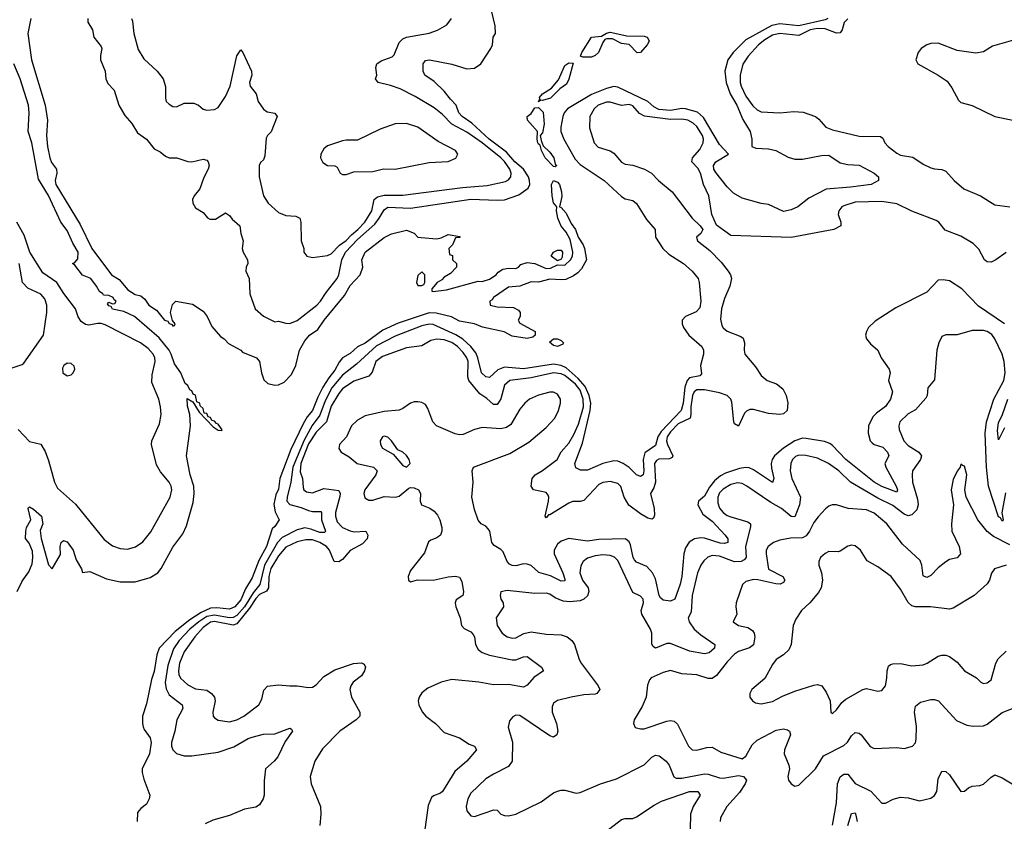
# Model space of a CAD drawing. Header units: inches. Extents: x 1552611 to 1694776, y 811966 to 917215.
# Tile 141 of 256: x 1601517 to 1606741, y 865212 to 869463. Entities that reach past the tile are written whole.
import ezdxf

# ---------------------------------------------------------------- set-up
doc = ezdxf.new("R2010")
doc.units = ezdxf.units.IN
doc.header["$MEASUREMENT"] = 0
doc.layers.add('B6806', color=7, linetype='Continuous')

msp = doc.modelspace()

# ---------------------------------------------------------------- linework, layer by layer
at = {"layer": 'B6806', "color": 5}
for points, elevation in [([(1601878.7, 869470), (1601879.5, 869450), (1601903.7, 869410), (1601911.3, 869370), (1601950, 869320.7), (1601953.6, 869310), (1601945.6, 869274.4), (1601946.4, 869250), (1601970.2, 869190.2), (1601974.9, 869150), (1601985.8, 869125.8), (1602018, 869090), (1602043.1, 869010), (1602074.6, 868954.6), (1602112.3, 868912.3), (1602142.7, 868862.7), (1602189.4, 868829.4), (1602230, 868778), (1602263.2, 868763.2), (1602290, 868740.3), (1602310, 868731.5), (1602351, 868730), (1602410, 868711.2), (1602430, 868709.1), (1602490, 868723.9), (1602510, 868717.7), (1602517.7, 868710), (1602522.4, 868690), (1602517.6, 868670), (1602494.4, 868625.6), (1602473.2, 868566.8), (1602443.1, 868530), (1602434.9, 868510), (1602435.3, 868490), (1602450, 868464.9), (1602490, 868441.3), (1602513.2, 868413.2), (1602525.6, 868405.6), (1602555.4, 868404.6), (1602610, 868438.4), (1602630, 868424.4), (1602645.2, 868405.2), (1602685.5, 868370), (1602690.5, 868330), (1602702.6, 868290), (1602698.2, 868250), (1602702.2, 868230), (1602725.8, 868190), (1602727.9, 868170), (1602719.2, 868150), (1602717.2, 868130), (1602735.4, 868090), (1602738.8, 868010), (1602767.2, 867930), (1602810, 867891.3), (1602870, 867860.5), (1602890, 867863.8), (1602930, 867852.9), (1602950, 867852.2), (1602990, 867867.8), (1603094.4, 867950), (1603113.8, 867970), (1603142.7, 868017.3), (1603201.4, 868090), (1603210.7, 868110), (1603226.6, 868190), (1603245.8, 868230), (1603310, 868298.3), (1603400.6, 868379.4), (1603425.2, 868410), (1603450, 868455.3), (1603470, 868468.2), (1603590, 868464), (1603910, 868510.8), (1604050, 868505.4), (1604090, 868508.4), (1604165, 868535), (1604215, 868570), (1604223.1, 868590), (1604222.2, 868610), (1604215.8, 868630), (1604189.9, 868670), (1604144.5, 868710), (1604100.5, 868760.5), (1604007.1, 868830), (1603915.1, 868915.1), (1603864.1, 868950), (1603847.1, 868970), (1603832.9, 869010), (1603801.9, 869041.9), (1603770, 869084.9), (1603716.2, 869136.2), (1603666.2, 869170), (1603657.3, 869190), (1603657.3, 869230), (1603670, 869247), (1603692, 869250), (1603810, 869228), (1603890, 869203.6), (1603930, 869207.1), (1603964.2, 869230), (1604016, 869310), (1604025.2, 869330), (1604029.2, 869370), (1604041.2, 869390), (1604039.3, 869430), (1604011.1, 869550)], 760), ([(1601576.1, 869470), (1601560.3, 869390), (1601580.7, 869250), (1601652.5, 869010), (1601665.3, 868930), (1601660.5, 868850), (1601665, 868790), (1601676.8, 868730), (1601686.8, 868706.8), (1601713.1, 868670), (1601715.2, 868650), (1601706.2, 868610), (1601709.6, 868590), (1601837.5, 868377.5), (1601900.2, 868250), (1602004.4, 868110), (1602045.4, 868085.4), (1602090.5, 868030), (1602130, 868006.5), (1602159.3, 867999.3), (1602181.4, 867981.4), (1602202, 867950), (1602242.3, 867922.3), (1602285.7, 867870), (1602303.8, 867863.8), (1602310, 867851.3), (1602326.6, 867846.6), (1602330, 867838), (1602339, 867841), (1602342, 867850), (1602328.4, 867868.4), (1602318, 867910), (1602328, 867952), (1602346, 867970), (1602433.7, 867953.7), (1602490, 867918), (1602511.3, 867890), (1602536, 867836), (1602582.8, 867782.8), (1602602, 867770), (1602625.4, 867745.4), (1602690, 867711.3), (1602699.6, 867699.6), (1602774, 867670), (1602790.3, 867650), (1602799.5, 867590), (1602813.3, 867553.3), (1602834.2, 867534.2), (1602870, 867524.9), (1602890, 867527.4), (1602919.5, 867540.5), (1602958.7, 867581.3), (1602982.6, 867630), (1603001.5, 867710), (1603030, 867760.4), (1603055.1, 867790), (1603099.7, 867820.3), (1603132.8, 867870), (1603239.7, 868000.3), (1603270, 868052.7), (1603323.5, 868110), (1603337.4, 868150), (1603332, 868190), (1603349.7, 868230), (1603450, 868307.3), (1603490, 868327.3), (1603570, 868347.3), (1603610, 868330.5), (1603630, 868310.8), (1603647.3, 868307.3), (1603730, 868301), (1603754, 868306), (1603790, 868324.7), (1603852.7, 868312.7), (1603851.6, 868308.4), (1603830, 868306), (1603814, 868270), (1603794, 868250), (1603798, 868218), (1603812.7, 868212.7), (1603814, 868190), (1603834, 868170), (1603834, 868150), (1603803.6, 868116.4), (1603770, 868098), (1603756.9, 868083.1), (1603731.3, 868068.7), (1603703.6, 868036.4), (1603703.6, 868023.6), (1603710, 868022), (1603782, 868030), (1603950, 868077.3), (1603970, 868075.5), (1604010, 868087.6), (1604045.6, 868110), (1604056.1, 868123.9), (1604080, 868140), (1604110, 868145.8), (1604150, 868144.2), (1604162.9, 868150), (1604175.2, 868164.8), (1604210, 868174.8), (1604250, 868171), (1604310, 868144.4), (1604333.7, 868146.3), (1604370, 868162.4), (1604410, 868160.9), (1604438.5, 868190), (1604449.6, 868210), (1604451.7, 868230), (1604437.2, 868297.2), (1604416.2, 868336.2), (1604389, 868369), (1604371.7, 868410), (1604365, 868450), (1604366.6, 868470), (1604350, 868492.7), (1604342.5, 868530), (1604337.9, 868590), (1604350, 868610.2), (1604370, 868602.5), (1604380.1, 868590), (1604392.1, 868550), (1604393.5, 868526.5), (1604381, 868470), (1604390, 868467.2), (1604416.6, 868436.6), (1604442.7, 868382.7), (1604465.2, 868350), (1604479.5, 868310), (1604506.2, 868270), (1604514.2, 868250), (1604523.6, 868190), (1604498.4, 868141.6), (1604478.5, 868121.5), (1604455, 868105), (1604414.1, 868085.9), (1604390, 868083.5), (1604330, 868088), (1604270, 868072), (1604230, 868072.7), (1604170, 868050.6), (1604110, 868045.4), (1604030.5, 867990), (1604022.9, 867977.1), (1604010.8, 867970), (1604014, 867950), (1604050, 867941), (1604136.9, 867936.9), (1604163.6, 867923.6), (1604172, 867910), (1604172, 867890), (1604162, 867870), (1604170, 867854), (1604251.3, 867810), (1604252, 867790), (1604239.8, 867780.2), (1604210, 867773.2), (1604130, 867784.2), (1604087.9, 867807.9), (1603972.3, 867832.3), (1603930, 867849.7), (1603850, 867864.8), (1603807.4, 867887.4), (1603726.2, 867906.2), (1603690, 867908), (1603525.6, 867854.4), (1603443, 867817), (1603350, 867748.1), (1603310, 867727.6), (1603270, 867693.4), (1603229.1, 867670), (1603212.3, 867647.7), (1603190, 867604.5), (1603156.9, 867563.1), (1603126.2, 867513.8), (1603098.9, 867461.1), (1603070.1, 867390), (1603043.2, 867356.8), (1603021, 867319), (1602956.6, 867183.4), (1602898, 867030), (1602890, 866972.7), (1602876.3, 866943.7), (1602866, 866894), (1602872.2, 866852.2), (1602893.7, 866810), (1602870, 866775.1), (1602856.7, 866763.3), (1602825.9, 866670), (1602785.2, 866594.8), (1602750, 866503.7), (1602715.5, 866444.5), (1602690, 866386.5), (1602659.3, 866350), (1602630, 866336.9), (1602563.5, 866343.5), (1602530, 866342), (1602480.7, 866319.3), (1602420.2, 866279.8), (1602341.7, 866218.3), (1602256.8, 866130), (1602244.8, 866095.2), (1602230, 866007), (1602216.1, 865963.9), (1602190, 865834), (1602168, 865770), (1602168, 865730), (1602172.8, 865712.8), (1602178, 865698), (1602210, 865654.8), (1602215.2, 865630), (1602205.2, 865570), (1602167.4, 865490), (1602167.4, 865470), (1602175.9, 865435.9), (1602207.7, 865350), (1602204, 865330), (1602190, 865302), (1602159.8, 865280.2), (1602142, 865258), (1602140.5, 865210)], 740), ([(1602110, 869468.9), (1602115.3, 869455.3), (1602123.3, 869390), (1602145.1, 869305.1), (1602176.3, 869256.3), (1602246.7, 869190), (1602279.3, 869150), (1602291, 869109), (1602290, 869046.8), (1602294.9, 869030), (1602310, 869015.8), (1602330, 869003.8), (1602350, 869002), (1602390, 869020.2), (1602441.2, 869021.2), (1602466.4, 869010), (1602490, 868988), (1602510, 868983.1), (1602550, 868987.7), (1602570, 868997.4), (1602610, 869055.8), (1602633.1, 869110), (1602670, 869272.4), (1602690, 869303.8), (1602701.3, 869290), (1602747.9, 869190), (1602749.1, 869170), (1602736.6, 869130), (1602740.2, 869110), (1602772.6, 869070), (1602782.3, 869030), (1602810, 868988.5), (1602830, 868974.6), (1602870, 868968), (1602883.1, 868950), (1602850.8, 868869.2), (1602831.1, 868848.9), (1602824.6, 868835.4), (1602818.6, 868741.4), (1602810, 868720.7), (1602794.4, 868705.6), (1602788, 868690), (1602787, 868630), (1602811.6, 868530), (1602835.5, 868490), (1602890, 868440.9), (1602930, 868425.3), (1602981.8, 868421.8), (1603003.1, 868410), (1603009.1, 868389.1), (1603011.3, 868290), (1603024.2, 868250), (1603024.9, 868230), (1603040.5, 868210), (1603070, 868202.3), (1603150, 868213.2), (1603170, 868222.2), (1603213.1, 868266.9), (1603250, 868292.8), (1603277.4, 868322.6), (1603311.6, 868350), (1603349.1, 868390), (1603386.2, 868450), (1603397.2, 868510), (1603415.7, 868524.3), (1603450, 868532.7), (1603550, 868533), (1603866.3, 868573.7), (1603996.6, 868583.4), (1604094.2, 868605.8), (1604110, 868614.3), (1604122.5, 868630), (1604124.3, 868650), (1604117.1, 868670), (1604090, 868710.6), (1604070.6, 868730), (1603970, 868811.1), (1603890, 868867.6), (1603810, 868909.6), (1603760.9, 868960.9), (1603716.1, 868996.1), (1603616.1, 869056.1), (1603536.4, 869096.4), (1603484.8, 869115.2), (1603419, 869130), (1603405.6, 869150), (1603411.6, 869170), (1603406.3, 869210), (1603412.4, 869230), (1603434.5, 869245.5), (1603494.1, 869265.9), (1603503.1, 869276.9), (1603530, 869343), (1603550, 869362.8), (1603570, 869371.3), (1603690, 869392.4), (1603732.9, 869407.1), (1603783.1, 869436.9), (1603807.7, 869470)], 780), ([(1605805.1, 869470), (1605790, 869462.1), (1605650, 869430.4), (1605550, 869441.5), (1605507.8, 869432.2), (1605370, 869356.6), (1605301.9, 869290), (1605273.9, 869250), (1605258.3, 869190), (1605265.3, 869130), (1605286.6, 869070), (1605321.4, 869010), (1605353.3, 868933.3), (1605391.6, 868870), (1605401.2, 868830), (1605400.5, 868790), (1605422.5, 868782.5), (1605490, 868779.3), (1605529.4, 868769.4), (1605594.8, 868734.8), (1605630, 868724.4), (1605670, 868724.3), (1605770, 868743.5), (1605810, 868745.6), (1605870, 868704.1), (1605910, 868694.6), (1605971.2, 868691.2), (1606051, 868650), (1606074, 868630), (1606074, 868610), (1606034, 868590), (1605925.5, 868574.5), (1605795.1, 868564.9), (1605703.9, 868516.1), (1605646, 868470), (1605610, 868454.9), (1605570, 868445.6), (1605490, 868483.9), (1605450, 868488), (1605350, 868516), (1605304.1, 868544.1), (1605270, 868576.7), (1605210, 868652.9), (1605199.9, 868670), (1605198.1, 868690), (1605210.5, 868709.5), (1605276.9, 868750), (1605230, 868801.4), (1605145.1, 868945.1), (1605112.4, 868972.4), (1605050, 868991.4), (1605030, 868991.9), (1604970, 868981.3), (1604907.9, 868987.9), (1604881.7, 869001.7), (1604849.7, 869029.7), (1604690, 869106.2), (1604670, 869108.3), (1604630, 869097.9), (1604550, 869065.9), (1604423.5, 868990), (1604405.7, 868970), (1604399.1, 868950), (1604387.2, 868892.8), (1604388.4, 868870), (1604403.6, 868830), (1604463.2, 868723.2), (1604490, 868695.9), (1604618, 868610), (1604710, 868525.5), (1604730, 868514), (1604770, 868504.4), (1604790, 868488.9), (1604843.2, 868403.2), (1604888, 868350), (1604890.4, 868310), (1604929.3, 868249.3), (1604960.1, 868220.1), (1605039, 868170), (1605084.6, 868130), (1605116, 868090), (1605121.7, 868070), (1605131.1, 867970), (1605124.6, 867935.4), (1605105.7, 867914.3), (1605050, 867889.6), (1605032, 867870), (1605031.6, 867850), (1605039.6, 867830), (1605066.7, 867790), (1605135.2, 867730), (1605145.2, 867710), (1605145.2, 867690), (1605128.4, 867630), (1605134.7, 867585.3), (1605125.9, 867574.1), (1605070, 867563.4), (1605057.5, 867550), (1605045.2, 867514.8), (1605036.2, 867430), (1605025.9, 867390), (1604921.1, 867278.9), (1604902.8, 867250), (1604890, 867205.7), (1604834.5, 867165.5), (1604824.5, 867130), (1604828.8, 867071.2), (1604824.8, 867050), (1604810, 867040.2), (1604789.9, 867049.9), (1604750, 867088.5), (1604719.3, 867110), (1604690, 867121.2), (1604670, 867123.4), (1604610.1, 867109.9), (1604530, 867074.5), (1604493.2, 867073.2), (1604467.2, 867087.2), (1604462.2, 867110), (1604503.5, 867216.5), (1604543.6, 867390), (1604546.8, 867430), (1604538.8, 867470), (1604517.4, 867517.4), (1604480.3, 867560.3), (1604416.9, 867616.9), (1604390, 867628.8), (1604350, 867635.6), (1604190, 867611.2), (1604090, 867619.7), (1604053.3, 867606.7), (1604010, 867566.2), (1603990, 867569.8), (1603967.3, 867590), (1603948.4, 867670), (1603936.5, 867696.5), (1603909.9, 867730), (1603868.7, 867768.7), (1603831.6, 867791.6), (1603710, 867846), (1603690, 867849.2), (1603650, 867839.6), (1603510, 867785), (1603410, 867733.5), (1603303.7, 867636.3), (1603230, 867577.9), (1603172.9, 867510), (1603137.5, 867442.5), (1603110, 867366.2), (1603068.6, 867311.4), (1603026.5, 867233.5), (1602966.9, 867090), (1602956.1, 867010), (1602935.8, 866930), (1602935.2, 866910), (1602951.1, 866891.1), (1603010, 866876.3), (1603050, 866860.1), (1603070, 866854), (1603115.2, 866855.2), (1603119.2, 866850), (1603118.9, 866810), (1603139.4, 866750), (1603136.6, 866743.4), (1603110, 866743), (1603061.7, 866761.7), (1603030, 866768.6), (1602990, 866758.2), (1602910, 866717.3), (1602885.7, 866690), (1602816.3, 866570), (1602792.1, 866467.9), (1602756.5, 866423.5), (1602710.5, 866350), (1602670, 866303.6), (1602650, 866292.2), (1602630, 866290.2), (1602550, 866304.9), (1602510, 866297.4), (1602468.4, 866270), (1602420.6, 866230), (1602363.3, 866170), (1602333.7, 866126.3), (1602302.6, 866037.4), (1602288.5, 865948.5), (1602293.6, 865913.6), (1602310, 865881.8), (1602379.1, 865830), (1602382.9, 865810), (1602351.5, 865750), (1602340.9, 865690), (1602322.7, 865630), (1602322.6, 865610), (1602329.4, 865590), (1602350, 865571.3), (1602390, 865559), (1602430, 865558), (1602570, 865578.2), (1602653.3, 865606.7), (1602730, 865651.5), (1602750, 865657.7), (1602810, 865673), (1602870, 865676.1), (1602950, 865706.4), (1602959.9, 865699.9), (1602964.9, 865690), (1602925.9, 865634.1), (1602885.9, 865554.1), (1602868.2, 865530), (1602822, 865490), (1602813.9, 865426.1), (1602814.3, 865350), (1602809.5, 865330), (1602790, 865298.7), (1602770, 865286), (1602710, 865276.8), (1602630, 865242.8), (1602542.8, 865217.2), (1602501.2, 865198.8)], 760), ([(1605910, 869467.8), (1605890.9, 869449.1), (1605879.7, 869410), (1605870, 869394), (1605850, 869392.2), (1605790, 869415), (1605750, 869416.9), (1605710, 869409.7), (1605650, 869380.2), (1605550, 869390.8), (1605510, 869381), (1605470, 869356.9), (1605437.1, 869330), (1605382.3, 869270), (1605353.1, 869226.9), (1605338.8, 869170), (1605339.9, 869130), (1605345, 869110), (1605370, 869058.2), (1605406.9, 869006.9), (1605430, 868985.6), (1605450, 868974.5), (1605550, 868969.4), (1605623.8, 868976.2), (1605673.6, 868973.6), (1605738.4, 868950), (1605756.2, 868936.2), (1605793.9, 868893.9), (1605830, 868879.3), (1605970, 868846.1), (1606083.6, 868843.6), (1606095.6, 868835.6), (1606106.3, 868810), (1606124, 868790), (1606170, 868755.5), (1606190, 868744.4), (1606254.5, 868734.5), (1606310, 868697.2), (1606350, 868678.4), (1606370, 868672.2), (1606410, 868669), (1606430, 868660.3), (1606475.2, 868610), (1606525.5, 868565.5), (1606614.9, 868530), (1606690, 868481.6), (1606770, 868470.5)], 780), ([(1606790, 869355.2), (1606677.3, 869322.7), (1606630, 869293.3), (1606590, 869285.4), (1606490, 869299.8), (1606390, 869339.8), (1606350, 869336.8), (1606330, 869329.7), (1606299.5, 869310), (1606283.6, 869290), (1606270.4, 869250), (1606282, 869230), (1606390.5, 869170), (1606438, 869138), (1606462.8, 869102.8), (1606497, 869037), (1606510, 869024.7), (1606570, 869008.2), (1606690.1, 868950.1), (1606784.9, 868930)], 820), ([(1601504.4, 866430), (1601530, 866485.3), (1601565.4, 866534.6), (1601582.8, 866577.2), (1601587.2, 866610), (1601584.6, 866644.6), (1601567, 866687), (1601549.1, 866710.9), (1601549.2, 866749.2), (1601554, 866770), (1601577.2, 866810), (1601562, 866870), (1601564.2, 866875.8), (1601570, 866879.1), (1601590, 866867.7), (1601632.6, 866830), (1601639.5, 866790), (1601625.2, 866754.8), (1601631.5, 866711.5), (1601670, 866572), (1601690, 866551.3), (1601734, 866626), (1601732.4, 866670), (1601737.4, 866690), (1601750, 866701.7), (1601770, 866694.6), (1601800.9, 866650), (1601817.7, 866597.7), (1601844.9, 866550), (1601850, 866531), (1601890, 866537.1), (1601978, 866498), (1602050, 866481.7), (1602130, 866482.6), (1602210, 866504.9), (1602250, 866530.3), (1602268.2, 866551.8), (1602330, 866665.5), (1602383.1, 866736.9), (1602401.4, 866778.6), (1602437.6, 866902.4), (1602443.8, 866950), (1602441.7, 866990), (1602422, 867050), (1602402.7, 867150), (1602423.7, 867310), (1602419.3, 867370), (1602406.8, 867413.2), (1602406, 867454), (1602436, 867436), (1602470, 867382), (1602544.4, 867304.4), (1602570, 867286.8), (1602590, 867284.7), (1602592, 867288), (1602570, 867318.7), (1602561.5, 867321.5), (1602550, 867334.7), (1602537.2, 867337.2), (1602530, 867353.3), (1602516.5, 867356.5), (1602510, 867374.5), (1602496.4, 867376.4), (1602490, 867402), (1602475.3, 867415.3), (1602472.4, 867430), (1602457.2, 867437.2), (1602450, 867471.5), (1602438, 867478), (1602430, 867494), (1602420.4, 867500.4), (1602410, 867522.7), (1602394.5, 867534.5), (1602372.5, 867590), (1602338.4, 867638.4), (1602321.7, 867690), (1602310.3, 867710.3), (1602256.7, 867776.7), (1602126.6, 867890), (1602070, 867916.2), (1602010, 867928.4), (1602002.7, 867942.7), (1601990, 867945.1), (1601982.9, 867957.1), (1601990, 867966), (1602010, 867956.3), (1602022, 867958), (1602029.2, 867970), (1602017.7, 867977.7), (1602013.5, 867990), (1601990, 867999.7), (1601962.7, 868002.7), (1601959, 868010), (1601941, 868021), (1601925.6, 868050), (1601894, 868090), (1601850, 868109), (1601810, 868162), (1601798, 868170), (1601810, 868176), (1601825.1, 868194.9), (1601827.7, 868230), (1601798.7, 868278.7), (1601770, 868344.8), (1601736, 868390), (1601670.3, 868530.3), (1601617.1, 868617.1), (1601582.2, 868810), (1601562.6, 868870), (1601566.9, 868970), (1601564.1, 869010), (1601519.3, 869150), (1601486.1, 869230)], 740), ([(1606750, 868228), (1606695.8, 868190), (1606670, 868177.7), (1606650, 868179.4), (1606636.1, 868190), (1606605.6, 868245.6), (1606575.5, 868275.5), (1606510, 868315.9), (1606427.3, 868347.3), (1606392.5, 868390), (1606378.4, 868398.4), (1606250, 868447.6), (1606170, 868486), (1606090, 868499.1), (1605950, 868495.2), (1605890, 868476.7), (1605878.6, 868470), (1605862.2, 868450), (1605859.8, 868430), (1605872.7, 868390), (1605873.4, 868370), (1605835.5, 868350), (1605609, 868309), (1605290, 868318), (1605213.8, 868373.8), (1605189.8, 868429.8), (1605173.4, 868530), (1605145.7, 868590), (1605129.8, 868650), (1605115.6, 868675.6), (1605083.1, 868710), (1605087.1, 868730), (1605124.8, 868775.2), (1605143.2, 868810), (1605144.9, 868830), (1605139.5, 868850), (1605110, 868896.4), (1605090, 868915.4), (1605061.5, 868930), (1605030, 868935.5), (1604970, 868933.2), (1604832.5, 868952.5), (1604806.2, 868966.2), (1604770, 869006.3), (1604761.6, 869010), (1604750, 869012.8), (1604710, 869009.1), (1604650, 869026.8), (1604630, 869026), (1604586.2, 869010), (1604564.8, 868990), (1604542, 868950), (1604540.3, 868890), (1604564, 868810), (1604586.9, 868786.9), (1604650, 868767.5), (1604670, 868755.9), (1604710, 868707.6), (1604730, 868697.8), (1604770, 868691.7), (1604832.4, 868670), (1604868.4, 868650), (1604905.3, 868610), (1604979.5, 868550), (1605084.4, 868410), (1605127.4, 868370), (1605141.3, 868350), (1605130.4, 868330), (1605107.6, 868310), (1605113.1, 868290), (1605178.9, 868238.9), (1605237.9, 868177.9), (1605275.8, 868130), (1605287.9, 868110), (1605292.7, 868090), (1605284.1, 868050), (1605255.8, 867984.2), (1605240.8, 867930), (1605235.8, 867875.8), (1605242.1, 867842.1), (1605249.3, 867829.3), (1605270, 867810.8), (1605343, 867783), (1605354.6, 867774.6), (1605362.6, 867750), (1605360.9, 867710), (1605364.8, 867690), (1605421.4, 867621.4), (1605450, 867577), (1605482, 867550), (1605531.3, 867531.3), (1605565, 867505), (1605583, 867470), (1605591.4, 867431.4), (1605587.8, 867390), (1605570, 867373.7), (1605550, 867369.5), (1605490, 867374.9), (1605410, 867396), (1605390, 867396), (1605372.2, 867387.8), (1605363, 867377), (1605330, 867308.2), (1605310, 867319.2), (1605305.3, 867330), (1605294.3, 867434.3), (1605289.9, 867450), (1605270, 867469.9), (1605230, 867483.4), (1605150, 867500.5), (1605110, 867500.7), (1605096.1, 867490), (1605087.2, 867470), (1605077.5, 867410), (1605078.3, 867370), (1605073.9, 867350), (1605010, 867319.8), (1604970, 867277.7), (1604952, 867250), (1604949.2, 867230), (1604953.9, 867210), (1604981.9, 867150), (1604978.3, 867141.7), (1604965.1, 867134.9), (1604907.3, 867132.7), (1604894.7, 867125.3), (1604885.5, 867110), (1604890.8, 867010), (1604880.5, 866979.5), (1604863.2, 866950), (1604884, 866870), (1604885.2, 866834.8), (1604879.9, 866820.1), (1604870, 866813.3), (1604850, 866819.4), (1604810, 866842.9), (1604749.1, 866889.1), (1604723.3, 866930), (1604707, 866987), (1604690, 867002.5), (1604650, 867013.2), (1604611, 867009), (1604590, 866998.5), (1604510, 866912.7), (1604490, 866907.1), (1604450, 866907.4), (1604430, 866898.9), (1604330, 866837.8), (1604322.3, 866837.7), (1604310, 866820.9), (1604305.1, 866830), (1604321.9, 866910), (1604324.2, 866930), (1604320.6, 866940.6), (1604310, 866954.8), (1604243.6, 866970), (1604230.9, 866990), (1604235.5, 867030), (1604251.9, 867050), (1604290, 867072.4), (1604368.6, 867131.4), (1604390, 867171.6), (1604430, 867216.8), (1604457.6, 867262.4), (1604482.2, 867317.8), (1604507.8, 867410), (1604507.3, 867450), (1604490, 867497.8), (1604466.7, 867530), (1604410, 867576), (1604390, 867584.5), (1604350, 867589.7), (1604230, 867564.5), (1604116.9, 867550), (1604090, 867525), (1604070, 867451.8), (1604061.7, 867438.3), (1604050, 867423.2), (1604030, 867423.2), (1603994.7, 867454.7), (1603958.1, 867478.1), (1603899.5, 867550), (1603893.9, 867570), (1603896.1, 867650), (1603889.6, 867670), (1603870, 867698.8), (1603839.9, 867730), (1603810, 867750.5), (1603770, 867765.3), (1603730.5, 867769.5), (1603698.9, 867761.1), (1603650, 867734.1), (1603570, 867723.1), (1603442.4, 867677.6), (1603406.5, 867650), (1603386.6, 867593.4), (1603370, 867572.8), (1603290, 867545.8), (1603230, 867505.1), (1603210, 867480.2), (1603170, 867412.9), (1603144.8, 867330), (1603090, 867276.1), (1603050, 867214), (1603009.3, 867110), (1603005.7, 867065.7), (1603016.8, 867030), (1603021.3, 866981.3), (1603025.2, 866970), (1603039.7, 866959.7), (1603070, 866953.4), (1603130, 866976.6), (1603210, 866966.7), (1603217, 866950), (1603215.1, 866935.1), (1603192.3, 866850), (1603191.9, 866830), (1603200.9, 866800.9), (1603229.5, 866770), (1603270, 866752), (1603292.5, 866747.5), (1603352.9, 866750), (1603365, 866730), (1603360.5, 866710), (1603336.5, 866683.5), (1603270, 866648.7), (1603230, 866599.5), (1603210, 866587.7), (1603186, 866590), (1603160.8, 866650), (1603145.1, 866670), (1603110, 866690.9), (1603070, 866704.6), (1603035.5, 866704.5), (1602990, 866693.5), (1602930, 866664.9), (1602890, 866619.6), (1602850, 866551.9), (1602839.5, 866510), (1602837.3, 866450), (1602827.4, 866432.6), (1602790, 866414), (1602770, 866393.6), (1602737.3, 866342.7), (1602670, 866259.2), (1602650, 866251.9), (1602550, 866271.7), (1602530, 866267.8), (1602490, 866240.1), (1602445.9, 866190), (1602390.7, 866110), (1602364.9, 866050), (1602359.1, 866010), (1602360.9, 865990), (1602370.1, 865970), (1602410, 865934.7), (1602450, 865914.4), (1602510, 865906.7), (1602535.5, 865890), (1602550.2, 865870.2), (1602554.9, 865850), (1602541.7, 865790), (1602543.1, 865770), (1602550, 865760.5), (1602570, 865748.8), (1602630, 865739.6), (1602670, 865749.3), (1602706.9, 865770), (1602786.3, 865830), (1602801.4, 865858.6), (1602812.2, 865907.8), (1602832.3, 865927.7), (1602890, 865936.3), (1602950, 865929.3), (1602990.2, 865930.2), (1603050, 865921.5), (1603070, 865923.2), (1603090, 865935), (1603130, 865979.4), (1603190, 866015.1), (1603288.1, 866048.1), (1603330, 866052.3), (1603344.9, 866044.9), (1603351.5, 866030), (1603347.1, 866010), (1603330, 865983.1), (1603286, 865950), (1603273.4, 865930), (1603269.2, 865910), (1603277.3, 865870), (1603322.4, 865790), (1603320.9, 865770), (1603303.1, 865750), (1603216.2, 865690), (1603124.1, 865595.9), (1603082.3, 865530), (1603058, 865450), (1603064.2, 865410), (1603113.1, 865290), (1603115.6, 865250), (1603109.5, 865190)], 780), ([(1601510, 867290.3), (1601570, 867226.7), (1601630, 867212.4), (1601652.4, 867172.4), (1601670, 867126), (1601702, 867010), (1601718.8, 866978.8), (1601813.5, 866893.5), (1601966, 866706), (1602010, 866672.7), (1602050, 866658.2), (1602090, 866655.4), (1602132.4, 866667.6), (1602170, 866693.6), (1602213, 866747), (1602316, 866930), (1602324.9, 866970), (1602320.3, 866990), (1602310.2, 867010.2), (1602264.9, 867064.9), (1602243, 867103), (1602216.6, 867210), (1602219, 867230), (1602259.7, 867320.3), (1602268.3, 867370), (1602265, 867410), (1602254.9, 867450), (1602218.7, 867538.7), (1602219.5, 867580.5), (1602236.3, 867650), (1602234.4, 867670), (1602225.3, 867690), (1602199.8, 867719.8), (1602159, 867750), (1601970, 867844.2), (1601950, 867851.6), (1601930, 867852.5), (1601883.6, 867843.6), (1601867.2, 867847.2), (1601843.5, 867863.5), (1601827.1, 867887.1), (1601813.9, 867930), (1601751.8, 868011.8), (1601714.7, 868070), (1601640.2, 868120.2), (1601572, 868230), (1601540.4, 868320.4), (1601502.2, 868390)], 760), ([(1601430, 867600.2), (1601530, 867634), (1601538.8, 867641.2), (1601644.4, 867790), (1601661.6, 867910), (1601661.6, 867950), (1601650, 867983), (1601630, 868007.7), (1601560.2, 868040.2), (1601532.8, 868070), (1601513.9, 868170)], 780), ([(1606741.3, 867850), (1606604.2, 867944.2), (1606515.5, 868035.5), (1606450, 868077.7), (1606416.5, 868083.5), (1606390, 868081.4), (1606330, 868018.3), (1606165.2, 867934.8), (1606056.3, 867863.7), (1606020.9, 867830), (1606008.8, 867810), (1606004.2, 867790), (1606010.3, 867770), (1606030, 867744.4), (1606070.5, 867710), (1606086.7, 867670), (1606130.1, 867610), (1606135.2, 867590), (1606127, 867550), (1606147, 867490), (1606136.3, 867450), (1606110, 867411), (1606063.2, 867376.8), (1606043.8, 867356.2), (1606019.8, 867310), (1606018.5, 867270), (1606029.5, 867230), (1606039.5, 867219.5), (1606051, 867211), (1606095.9, 867195.9), (1606120.9, 867170), (1606127.9, 867150), (1606107.5, 867110), (1606111.4, 867090), (1606167, 866990), (1606174.2, 866970), (1606170, 866958), (1606090, 866986.9), (1606050, 867011.3), (1605900.3, 867130), (1605830, 867205.5), (1605815.4, 867215.4), (1605786.2, 867226.2), (1605690, 867242.1), (1605670, 867244), (1605630, 867229.1), (1605569.7, 867190), (1605522, 867150), (1605508.9, 867130), (1605504.4, 867110), (1605505.3, 867085.3), (1605518.4, 867030), (1605510.9, 867009.1), (1605410, 867075.7), (1605386.4, 867086.4), (1605370, 867088.8), (1605336.3, 867083.7), (1605261.6, 867058.4), (1605235.7, 867044.3), (1605202.7, 867017.3), (1605176.5, 866983.5), (1605150, 866936), (1605118.8, 866910), (1605114.9, 866890), (1605140.5, 866840.5), (1605190, 866804.1), (1605259.3, 866730), (1605274.2, 866710), (1605274, 866690), (1605255.6, 866684.4), (1605233.3, 866686.7), (1605150, 866713.1), (1605130, 866714.7), (1605096.5, 866710), (1605068.3, 866691.7), (1605050, 866662), (1605040.9, 866630), (1605029.7, 866510), (1605021, 866470), (1604992.8, 866390), (1604970, 866379), (1604930, 866384), (1604916.8, 866396.8), (1604909.4, 866410), (1604890, 866497.6), (1604874.3, 866530), (1604843.4, 866563.4), (1604790, 866586.2), (1604778.2, 866598.2), (1604771.7, 866610), (1604757.8, 866677.8), (1604750, 866693.6), (1604730.3, 866710.3), (1604590, 866706.9), (1604530, 866697.9), (1604430, 866712), (1604390, 866697.5), (1604370, 866681.2), (1604352.5, 866650), (1604353.5, 866630), (1604399.5, 866530), (1604410, 866495.5), (1604410, 866486.9), (1604390, 866485), (1604333.4, 866513.4), (1604270.8, 866530.8), (1604230, 866568), (1604210, 866575.8), (1604190, 866576.6), (1604150, 866566.9), (1604130, 866567.8), (1604115.9, 866575.9), (1604103.2, 866590), (1604081.4, 866641.4), (1604070, 866653.2), (1604034.2, 866674.2), (1604022, 866690), (1604010.8, 866750), (1604003.1, 866763.1), (1603990, 866777.6), (1603966, 866790), (1603950, 866809.6), (1603930, 866866), (1603915.3, 866930), (1603922.8, 867010), (1603918.5, 867070), (1603925.3, 867090), (1604117.8, 867162.2), (1604217.4, 867222.6), (1604310, 867299.8), (1604356.7, 867350), (1604375.3, 867390), (1604386.3, 867430), (1604386.6, 867450), (1604370, 867477.5), (1604350, 867487.3), (1604330, 867488.1), (1604270, 867471.5), (1604221.6, 867450), (1604196.9, 867430), (1604170, 867397.5), (1604123.1, 867316.9), (1604099.3, 867300.7), (1604070, 867293.8), (1603970, 867300.8), (1603930, 867290.3), (1603870, 867263.7), (1603850, 867261.7), (1603827, 867267), (1603728.4, 867310), (1603708.4, 867330), (1603681.9, 867401.9), (1603670, 867422.3), (1603650, 867433.5), (1603630, 867436.8), (1603610, 867436.5), (1603590, 867429.8), (1603550, 867400.7), (1603530, 867391.6), (1603450, 867385.7), (1603350, 867361.5), (1603310, 867339.4), (1603276.8, 867310), (1603250.2, 867250), (1603213.2, 867210), (1603210, 867188.5), (1603222.7, 867170), (1603265, 867145), (1603308.4, 867110), (1603394.2, 867090), (1603412.9, 867070), (1603407.5, 867050), (1603349, 866970), (1603343.2, 866950), (1603347.6, 866927.6), (1603370, 866915.2), (1603390, 866915), (1603450, 866934.3), (1603510, 866930.1), (1603530, 866936.2), (1603581.6, 866978.4), (1603590, 866982.5), (1603610, 866980.8), (1603632.6, 866970), (1603643.9, 866950), (1603641.6, 866910), (1603649.1, 866890), (1603692.3, 866872.3), (1603716.1, 866856.1), (1603734.6, 866834.6), (1603747, 866810), (1603756.6, 866770), (1603756.6, 866750), (1603750.2, 866730), (1603730, 866714.6), (1603697.8, 866702.2), (1603686.8, 866693.2), (1603664.1, 866635.9), (1603590, 866541.2), (1603578.4, 866510), (1603579.1, 866490), (1603590, 866482.4), (1603628.3, 866491.7), (1603710, 866490.8), (1603790, 866508.6), (1603830, 866511.3), (1603850, 866506.7), (1603863.7, 866483.7), (1603872.1, 866427.9), (1603868.2, 866410), (1603833.4, 866386.6), (1603827, 866370), (1603830.2, 866350), (1603854.7, 866290), (1603860.5, 866250), (1603874.7, 866234.7), (1603910, 866216.8), (1603923.2, 866203.2), (1603929.5, 866189.5), (1603935, 866150), (1603950, 866122.7), (1603970, 866107.7), (1604010, 866092.8), (1604130, 866068.3), (1604150, 866068.8), (1604190, 866083.5), (1604210, 866085.2), (1604284.9, 866030), (1604296.3, 866010), (1604245.1, 865974.9), (1604210, 865934), (1604190, 865922.5), (1604110, 865937.9), (1604030, 865934.6), (1603953.2, 865950), (1603810, 865964.3), (1603753.7, 865950), (1603682.1, 865917.9), (1603650, 865892.7), (1603636.3, 865870), (1603631.2, 865850), (1603634.2, 865830), (1603651.8, 865791.8), (1603671.7, 865770), (1603723.6, 865730), (1603770, 865682.8), (1603850, 865653.6), (1603900.9, 865620.9), (1603930.8, 865610), (1603940.4, 865590), (1603889.3, 865530), (1603825.1, 865474.9), (1603760.2, 865370), (1603750, 865361), (1603712.6, 865347.4), (1603702.3, 865337.7), (1603685.1, 865294.9), (1603664.2, 865155.8)], 820), ([(1606746.9, 866953.1), (1606727.9, 866847.9), (1606733.8, 866810), (1606730, 866804.4), (1606721.2, 866821.2), (1606710, 866826.3), (1606655.9, 866990), (1606645.8, 867090), (1606638.2, 867270), (1606646.2, 867330), (1606684.5, 867450), (1606738.2, 867550), (1606745.3, 867590), (1606739.6, 867650), (1606728.5, 867690), (1606690.3, 867770.3), (1606674, 867794), (1606650, 867809.9), (1606630, 867814.6), (1606570, 867814.7), (1606490, 867792.4), (1606430, 867791.5), (1606410, 867783.6), (1606392.4, 867750), (1606383.2, 867710), (1606370, 867554), (1606335.6, 867510), (1606331, 867470), (1606324.9, 867455.1), (1606270, 867393.6), (1606230, 867372.6), (1606186.2, 867330), (1606180.2, 867310), (1606182.2, 867290), (1606207.5, 867230), (1606230, 867205), (1606287, 867170), (1606300.8, 867150), (1606295.5, 867130), (1606254.3, 867070), (1606251, 867050), (1606253.5, 867010), (1606280.1, 866920.1), (1606284.1, 866890), (1606276, 866864), (1606250, 866838), (1606230, 866832.5), (1606210, 866840.4), (1606150, 866885.8), (1606070, 866925.1), (1605925.4, 867010), (1605863.5, 867070), (1605807.8, 867110), (1605750, 867137.7), (1605687.8, 867152.2), (1605650, 867152.9), (1605632.9, 867147.1), (1605616.9, 867130), (1605607.3, 867110), (1605605.2, 867070), (1605613.4, 867030), (1605658.8, 866930), (1605654.5, 866890), (1605630, 866827.2), (1605610, 866828.6), (1605558.5, 866870), (1605502.1, 866902.1), (1605375.3, 866990), (1605350, 867003), (1605326, 867006), (1605290, 866997.7), (1605250, 866973.9), (1605230, 866953.7), (1605220.4, 866930), (1605220.2, 866900.2), (1605230, 866873), (1605250, 866848.7), (1605270, 866833.6), (1605290, 866826), (1605380.8, 866800.8), (1605394.3, 866790), (1605394.1, 866774.1), (1605368.1, 866670), (1605371, 866610), (1605361.3, 866598.7), (1605345.5, 866590), (1605310, 866588.7), (1605230, 866617.9), (1605190, 866621.3), (1605167.7, 866612.3), (1605147, 866593), (1605130, 866569.8), (1605113.2, 866530), (1605084.4, 866410), (1605079.1, 866320.9), (1605063.6, 866290), (1605068, 866270), (1605096.1, 866230), (1605130, 866200.1), (1605204.9, 866150), (1605203, 866130), (1605175.6, 866104.4), (1605150, 866099), (1605070, 866113.4), (1604970, 866154.7), (1604950, 866154.8), (1604890, 866129.9), (1604878.4, 866138.4), (1604871.1, 866151.1), (1604869.9, 866209.9), (1604864.2, 866230), (1604818, 866310), (1604814, 866330), (1604826, 866370), (1604825.1, 866390), (1604810, 866405.1), (1604770, 866424.5), (1604690, 866594.4), (1604672.4, 866612.4), (1604650, 866620.9), (1604610, 866624.4), (1604570, 866619.9), (1604530, 866607.7), (1604506.8, 866590), (1604494, 866566), (1604489.6, 866530), (1604503.3, 866490), (1604533.2, 866450), (1604535.8, 866430), (1604530, 866408.3), (1604510, 866390.5), (1604490, 866381.3), (1604435, 866375), (1604399.6, 866379.6), (1604357.7, 866397.7), (1604330, 866415.5), (1604310, 866420.8), (1604250, 866420.2), (1604104, 866436), (1604070.5, 866429.5), (1604065.7, 866410), (1604070.4, 866390), (1604082.6, 866370), (1604084.6, 866350), (1604045.4, 866290), (1604051.1, 866250), (1604077.3, 866210), (1604104.2, 866190), (1604130, 866183), (1604150, 866185.4), (1604192, 866208), (1604230, 866217.4), (1604310, 866203.8), (1604390, 866200.6), (1604422, 866190), (1604446.9, 866170), (1604461.2, 866150), (1604485, 866070), (1604496, 866050), (1604585.7, 865930), (1604594.6, 865910), (1604579.3, 865890), (1604570, 865885.8), (1604510, 865881.6), (1604442, 865870), (1604370, 865851.8), (1604350, 865838), (1604342, 865818), (1604342.8, 865790), (1604365.5, 865730), (1604371.6, 865690), (1604367, 865670), (1604350, 865658), (1604330, 865665.8), (1604170, 865773.3), (1604150, 865774.3), (1604133.5, 865766.5), (1604115.8, 865744.2), (1604108.5, 865711.5), (1604132.1, 865632.1), (1604130.1, 865529.9), (1604110, 865502.5), (1604030, 865462), (1603990, 865436), (1603910, 865361.1), (1603894, 865330), (1603886.3, 865290), (1603890, 865266.8), (1603910, 865240.5), (1603930, 865236.4), (1604032.3, 865272.3), (1604050.3, 865270.3), (1604069, 865249), (1604090, 865241.7), (1604110, 865241.3), (1604149.2, 865250), (1604284.5, 865315.5), (1604350, 865361.8), (1604370, 865371.2), (1604390, 865377.2), (1604410, 865376.9), (1604470, 865360.3), (1604490, 865364.6), (1604598, 865410), (1604684, 865436), (1604830, 865511.2), (1604870, 865550.9), (1604890, 865561.9), (1604910, 865558.5), (1604947.5, 865530), (1604962.2, 865510), (1604988.3, 865448.3), (1605000.6, 865440.6), (1605030, 865441), (1605150, 865463.4), (1605170, 865461.5), (1605230, 865441.6), (1605250, 865440.8), (1605330, 865454.3), (1605357.4, 865450), (1605373.1, 865430), (1605366.5, 865410), (1605335.2, 865364.8), (1605269.3, 865290), (1605234.9, 865230), (1605233.4, 865210)], 840), ([(1606741.3, 867298.7), (1606710, 867234.5), (1606703.6, 867283.6), (1606710, 867325.2), (1606730.8, 867369.2), (1606758.6, 867450)], 820), ([(1606770, 866678.9), (1606682.9, 866722.9), (1606650, 866749), (1606600.9, 866810), (1606538.8, 866930), (1606530.8, 866970), (1606541.1, 867050), (1606530, 867095.3), (1606518, 867098), (1606510, 867106), (1606506.8, 867090), (1606490, 867069), (1606470, 867024), (1606458.9, 866970), (1606471.7, 866890), (1606459.6, 866790), (1606462.4, 866750), (1606501.6, 866670), (1606508.9, 866630), (1606490.9, 866609.1), (1606450, 866599.8), (1606430, 866587), (1606390, 866556.5), (1606350, 866514.9), (1606330, 866504.7), (1606310, 866513.3), (1606303.4, 866570), (1606294.4, 866594.4), (1606200.9, 866680.9), (1606116.9, 866790), (1606050, 866845.6), (1606010, 866863.4), (1605911.4, 866871.4), (1605850.2, 866889.8), (1605828, 866890), (1605810, 866883.1), (1605791.2, 866868.8), (1605752.8, 866827.2), (1605730, 866797.3), (1605707.5, 866750), (1605690, 866726), (1605670, 866715), (1605606.1, 866713.9), (1605550, 866703.5), (1605515.8, 866690), (1605487.7, 866670), (1605477.7, 866650), (1605476.8, 866630), (1605489.4, 866549.4), (1605564.9, 866510), (1605576.5, 866490), (1605570, 866478.4), (1605551, 866470), (1605529.1, 866470.9), (1605432.4, 866492.4), (1605410, 866493.6), (1605370, 866484.2), (1605351.8, 866468.2), (1605317.8, 866370), (1605315.6, 866350), (1605322, 866310), (1605301.6, 866270), (1605330.2, 866250.2), (1605379.4, 866239.4), (1605404.2, 866224.2), (1605413.8, 866210), (1605417.2, 866190), (1605410, 866148.3), (1605388.7, 866131.3), (1605330, 866111.4), (1605310, 866098), (1605270, 866056.8), (1605214.3, 865985.7), (1605190, 865969.9), (1605170, 865969.2), (1605110, 865987.9), (1605030, 865994.2), (1604970, 866010.9), (1604930, 866001.1), (1604867.9, 865972.1), (1604857.6, 865962.4), (1604847.1, 865932.9), (1604841.1, 865870), (1604819, 865821), (1604777.6, 865750), (1604774, 865730), (1604782, 865710), (1604810, 865701.3), (1604830, 865702.6), (1604950, 865742.6), (1604970, 865745.8), (1604990, 865742.2), (1605007.5, 865727.5), (1605064.4, 865610), (1605085.2, 865590), (1605110, 865588.9), (1605162.6, 865602.6), (1605190, 865604.4), (1605237.6, 865577.6), (1605350, 865542.2), (1605370, 865557.7), (1605403.6, 865616.4), (1605430, 865642.1), (1605530, 865695.1), (1605570, 865702.2), (1605590, 865697), (1605601.3, 865690), (1605605.9, 865670), (1605574.3, 865590), (1605572, 865570), (1605597.6, 865510), (1605600.4, 865490), (1605593, 865450), (1605596.3, 865430), (1605610, 865410.8), (1605630, 865397.3), (1605650, 865403), (1605738.7, 865490), (1605781.1, 865558.9), (1605890, 865614.2), (1605908.1, 865631.9), (1605930, 865664.9), (1605950, 865682), (1605970, 865679.1), (1605981.7, 865670), (1606028.7, 865608.7), (1606050, 865598.5), (1606170, 865602.6), (1606210, 865598.4), (1606252.7, 865610), (1606270, 865627.3), (1606272.9, 865647.1), (1606274.7, 865714.7), (1606265, 865790), (1606270, 865822), (1606295.7, 865844.3), (1606350, 865858.2), (1606370, 865858.5), (1606391.1, 865851.1), (1606486.5, 865746.5), (1606541.9, 865721.9), (1606575.5, 865715.5), (1606630, 865718.8), (1606650, 865726.5), (1606730, 865788.4), (1606810, 865820.2)], 860), ([(1606750, 866569.7), (1606689.2, 866550.8), (1606673, 866527), (1606661.2, 866490), (1606649.4, 866470.6), (1606580.3, 866410), (1606470, 866341.3), (1606450, 866336), (1606349, 866349), (1606270, 866349.8), (1606250, 866354.8), (1606231.4, 866371.4), (1606190, 866443.5), (1606139.7, 866510), (1606070, 866560.5), (1606012.3, 866592.3), (1605976.8, 866650), (1605950, 866672.3), (1605930, 866676), (1605910, 866671.2), (1605870, 866643.6), (1605858.9, 866641.1), (1605810, 866642.6), (1605790, 866632.4), (1605766.3, 866610), (1605757.4, 866590), (1605756.5, 866570), (1605770.3, 866530), (1605776.5, 866490), (1605768.9, 866450), (1605755, 866425), (1605709.4, 866370.6), (1605664.6, 866330), (1605635.4, 866284.6), (1605621.2, 866250), (1605610.2, 866150), (1605598.2, 866121.8), (1605570, 866094), (1605530, 866069.7), (1605510, 866042.9), (1605470, 865969.4), (1605401, 865910), (1605391, 865890), (1605391.3, 865870), (1605404.7, 865850), (1605420.4, 865840.4), (1605450, 865834.4), (1605510, 865847.6), (1605564, 865876), (1605630, 865902.5), (1605730, 865934.2), (1605750, 865936.5), (1605772.2, 865930), (1605796.4, 865896.4), (1605817.1, 865850), (1605821, 865790), (1605830, 865784), (1605850, 865802), (1605879, 865841), (1605900.6, 865859.4), (1605990, 865910.3), (1606010, 865915.6), (1606070, 865902.6), (1606090, 865904.9), (1606110.5, 865929.5), (1606118, 865970), (1606118.8, 866010), (1606126.4, 866033.6), (1606137.5, 866042.5), (1606150, 866047.2), (1606190, 866048.9), (1606250, 866036), (1606310, 866042), (1606331.8, 866050), (1606390, 866087.4), (1606410, 866093.4), (1606430, 866093.1), (1606450, 866086.3), (1606490, 866054.9), (1606530, 866008.9), (1606593, 865973), (1606616, 865950), (1606630, 865943), (1606650, 865945.5), (1606670, 865962.8), (1606695.1, 866050), (1606707.3, 866072.7), (1606750, 866114.6)], 880), ([(1605828.7, 865191.3), (1605850.4, 865310), (1605855.8, 865410), (1605870, 865447), (1605890, 865461.1), (1605910, 865461), (1605950, 865411.8), (1606032, 865372), (1606091.5, 865308.5), (1606110, 865307), (1606151.8, 865328.2), (1606190, 865340.3), (1606230, 865336.5), (1606290, 865319.7), (1606350, 865334.8), (1606370.9, 865349.1), (1606382.5, 865370), (1606390, 865436.3), (1606410, 865477.4), (1606430, 865475.2), (1606450, 865458), (1606510, 865370.5), (1606530, 865370.6), (1606551.3, 865388.7), (1606570, 865397.1), (1606610, 865401.3), (1606630, 865408.7), (1606670, 865446), (1606690, 865458), (1606730, 865442.8), (1606782, 865410)], 840), ([(1604579.4, 865120.6), (1604710, 865221.7), (1604730, 865227.2), (1604770, 865226.9), (1604790, 865235.2), (1604883.1, 865296.9), (1604922.2, 865317.8), (1605070, 865370.5), (1605114, 865370), (1605127.3, 865350), (1605090.8, 865290), (1605075.5, 865250), (1605073.6, 865170)], 820), ([(1605909.9, 865190), (1605930, 865253.4), (1605950, 865255.8), (1605951.5, 865251.5), (1605959.4, 865210)], 820)]:
    msp.add_lwpolyline(points, dxfattribs=dict(at, elevation=elevation))
for points, elevation in [([(1604792.5, 869287.5), (1604750, 869332.6), (1604710, 869337.8), (1604661.8, 869361.8), (1604630, 869361.3), (1604621.8, 869358.2), (1604610, 869342), (1604587.9, 869290), (1604570, 869274), (1604550, 869265), (1604504.7, 869264.7), (1604492.7, 869270), (1604499.3, 869290), (1604550, 869370.2), (1604604.4, 869375.6), (1604630, 869392.6), (1604650, 869396.9), (1604738.7, 869378.7), (1604830, 869376), (1604846, 869370), (1604855.6, 869355.6), (1604856.9, 869350), (1604846, 869330), (1604810, 869289.4)], 740), ([(1604290, 869034.5), (1604282.8, 869037.2), (1604270, 869028), (1604277.2, 869042.8), (1604274.5, 869050), (1604291.5, 869070), (1604339.2, 869100.8), (1604375.9, 869144.1), (1604410, 869220.2), (1604430, 869235.4), (1604453, 869233), (1604431.3, 869148.7), (1604418.8, 869121.2), (1604383.2, 869096.8), (1604332.5, 869047.5)], 740), ([(1604357.3, 868682.7), (1604350, 868684), (1604304.7, 868730), (1604284.7, 868770), (1604278.8, 868798.8), (1604270, 868802.4), (1604266.2, 868810), (1604262.3, 868830), (1604265.1, 868870), (1604211.1, 868930), (1604209.7, 868950.3), (1604230, 868965.3), (1604250, 868996), (1604270, 868998), (1604293.8, 868973.8), (1604299.1, 868910), (1604290, 868862.7), (1604279.1, 868850), (1604283.4, 868823.4), (1604294.8, 868794.8), (1604330, 868761.6), (1604350.1, 868730), (1604357.6, 868697.6), (1604366.8, 868690)], 740), ([(1603570, 868913.3), (1603510, 868910.9), (1603430, 868883.2), (1603310, 868824.7), (1603250, 868825), (1603230, 868820.6), (1603150, 868794.9), (1603130, 868778.8), (1603114.3, 868750), (1603113.7, 868730), (1603125.4, 868705.4), (1603150, 868690.2), (1603190, 868688.8), (1603202, 868682), (1603217.6, 868650), (1603230, 868642.4), (1603250, 868643.2), (1603290, 868656), (1603390, 868659.1), (1603448.1, 868671.9), (1603510, 868670.4), (1603690, 868706.6), (1603790, 868710.8), (1603831.9, 868728.1), (1603841.4, 868750), (1603828.9, 868770), (1603736.7, 868816.7), (1603630, 868893.5)], 820), ([(1604370, 868185.2), (1604337.2, 868210), (1604350, 868230.4), (1604370, 868241.6), (1604390, 868240.7), (1604396.4, 868230), (1604395.3, 868204.7), (1604390, 868194)], 740), ([(1603650, 868126), (1603630, 868106), (1603622, 868070), (1603630, 868054), (1603650, 868054), (1603662, 868058), (1603666, 868070), (1603666, 868110)], 740), ([(1604370, 867729.4), (1604350, 867735.3), (1604327.3, 867752.7), (1604349.1, 867770.9), (1604370.7, 867770.7), (1604390, 867762), (1604402, 867750), (1604398, 867742)], 740), ([(1601770, 867640.9), (1601752.4, 867630), (1601744.4, 867615.6), (1601745.9, 867590), (1601770, 867574.3), (1601790, 867579.8), (1601801, 867590), (1601810.3, 867609.7), (1601806.3, 867626.3), (1601790, 867640.2)], 780), ([(1603450, 867254.2), (1603441.6, 867250), (1603429.2, 867230), (1603431.7, 867210), (1603442.3, 867190), (1603498.3, 867158.3), (1603550, 867099.1), (1603570, 867089.1), (1603589.2, 867110), (1603583.7, 867130), (1603570, 867152.7), (1603550, 867169.2), (1603522.7, 867182.7), (1603489.7, 867230), (1603470, 867249.7)], 840)]:
    msp.add_lwpolyline(points, close=True, dxfattribs=dict(at, elevation=elevation))

doc.saveas('drawing.dxf')
